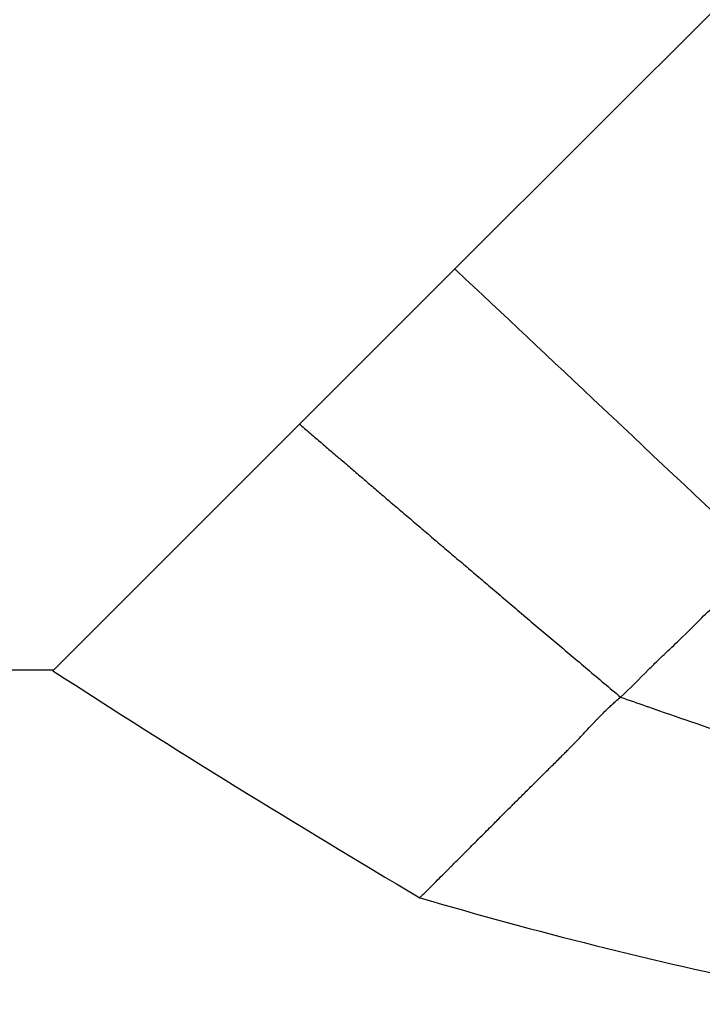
# Model space of a CAD drawing. Header units: millimetres. Extents: x 0 to 7374, y 0 to 4200.
# Tile 57 of 256: x 842 to 867, y 1945 to 1981. Entities that reach past the tile are written whole.
import ezdxf

# ---------------------------------------------------------------- set-up
doc = ezdxf.new("R2010")
doc.units = ezdxf.units.MM
doc.header["$LTSCALE"] = 0.2
doc.styles.add('Rainbow-4.0 Style', font='malgunsl.ttf')
doc.dimstyles.new('Rainbow-4.0 Style', dxfattribs={"dimtxt": 3.5, "dimasz": 2.5, "dimexe": 1, "dimexo": 1, "dimgap": 1, "dimtad": 1, "dimdsep": 46, "dimtxsty": 'Rainbow-4.0 Style', "dimcen": 0, "dimclrd": 251, "dimclre": 251, "dimclrt": 7, "dimazin": 3, "dimtp": 0.1, "dimtm": 0.1, "dimtfac": 0.61, "dimtmove": 0, "dimatfit": 3, "dimfxl": 1, "dimlwd": -1, "dimlwe": -1, "dimarcsym": 1})

# ---------------------------------------------------------------- blocks, each defined once
blk = doc.blocks.new('A$Ccc13c451')
for p, q in [((-108.136, 1064.783), (9.061, 1181.98)), ((-113.851, 1059.067), (-108.136, 1064.783)), ((-122.934, 1049.985), (-113.851, 1059.067)), ((-122.918, 1050), (-152, 1050))]:
    blk.add_line(p, q)
for centre, radius, start, end in [((95.422, 1387.677), 402.138, 237.11282, 239.37595), ((-63.194, 1198.706), 163.743, 253.59898, 258.28176)]:
    blk.add_arc(centre, radius, start, end)
for points, knots in [([(-108.136, 1064.783), (-108.111, 1064.76), (-104.772, 1061.615), (-100.894, 1057.963), (-96.512, 1053.837)], [0, 0, 0, 0, 0.0072706, 1, 1, 1, 1]), ([(-102.035, 1049.013), (-101.685, 1049.328), (-101.354, 1049.678), (-100.879, 1050.153), (-100.748, 1050.281), (-100.573, 1050.45), (-100.505, 1050.515), (-100.246, 1050.761), (-100.055, 1050.941), (-99.538, 1051.439), (-99.371, 1051.614), (-98.747, 1052.229), (-98.361, 1052.59), (-97.509, 1053.264), (-97.041, 1053.576), (-96.512, 1053.837)], [0.000011, 0.000011, 0.000011, 0.000011, 0.251338, 0.251338, 0.341461, 0.341461, 0.404771, 0.404771, 0.576878, 0.576878, 0.877975, 0.877975, 1.316308, 1.316308, 1.758529, 1.758529, 1.758529, 1.758529]), ([(-109.428, 1041.626), (-109.428, 1041.626), (-109.427, 1041.626), (-109.424, 1041.629), (-109.422, 1041.63), (-109.414, 1041.637), (-109.406, 1041.645), (-109.376, 1041.673), (-109.346, 1041.702), (-109.269, 1041.779), (-109.22, 1041.827), (-109.133, 1041.914), (-109.101, 1041.945), (-109.051, 1041.996), (-109.033, 1042.013), (-109.003, 1042.044), (-108.99, 1042.057), (-108.971, 1042.076), (-108.965, 1042.082), (-108.881, 1042.165), (-108.794, 1042.253), (-108.63, 1042.417), (-108.559, 1042.489), (-108.451, 1042.597), (-108.418, 1042.63), (-108.361, 1042.687), (-108.338, 1042.71), (-108.22, 1042.828), (-108.12, 1042.928), (-107.998, 1043.05), (-107.983, 1043.066), (-107.92, 1043.129), (-107.871, 1043.178), (-107.811, 1043.238), (-107.8, 1043.249), (-107.779, 1043.27), (-107.768, 1043.281), (-107.731, 1043.318), (-107.704, 1043.345), (-107.648, 1043.401), (-107.618, 1043.431), (-107.579, 1043.469), (-107.571, 1043.478), (-107.485, 1043.563), (-107.406, 1043.643), (-107.241, 1043.808), (-107.157, 1043.893), (-106.931, 1044.119), (-106.787, 1044.264), (-106.598, 1044.454), (-106.559, 1044.493), (-106.363, 1044.689), (-106.199, 1044.853), (-105.99, 1045.062), (-105.951, 1045.101), (-105.806, 1045.246), (-105.697, 1045.355), (-105.48, 1045.57), (-105.372, 1045.677), (-105.256, 1045.792), (-105.25, 1045.798), (-105.127, 1045.92), (-105.008, 1046.037), (-104.766, 1046.277), (-104.643, 1046.4), (-104.409, 1046.633), (-104.298, 1046.744), (-104.153, 1046.889), (-104.121, 1046.922), (-104.048, 1046.995), (-104.007, 1047.036), (-103.957, 1047.087), (-103.947, 1047.096), (-103.906, 1047.138), (-103.875, 1047.169), (-103.814, 1047.231), (-103.784, 1047.261), (-103.751, 1047.294), (-103.747, 1047.298), (-103.611, 1047.436), (-103.481, 1047.575), (-103.283, 1047.787), (-103.217, 1047.858), (-103.116, 1047.966), (-103.082, 1048.002), (-103.032, 1048.056), (-103.014, 1048.074), (-102.987, 1048.103), (-102.976, 1048.115), (-102.959, 1048.132), (-102.954, 1048.138), (-102.943, 1048.149), (-102.939, 1048.154), (-102.922, 1048.172), (-102.909, 1048.185), (-102.892, 1048.202), (-102.888, 1048.207), (-102.874, 1048.221), (-102.864, 1048.232), (-102.841, 1048.255), (-102.829, 1048.268), (-102.8, 1048.298), (-102.783, 1048.315), (-102.756, 1048.343), (-102.746, 1048.353), (-102.727, 1048.373), (-102.718, 1048.382), (-102.651, 1048.449), (-102.593, 1048.507), (-102.515, 1048.582), (-102.497, 1048.599), (-102.439, 1048.654), (-102.399, 1048.692), (-102.335, 1048.751), (-102.312, 1048.772), (-102.266, 1048.814), (-102.243, 1048.834), (-102.159, 1048.908), (-102.098, 1048.961), (-102.035, 1049.013)], [0, 0, 0, 0, 0.015625, 0.015625, 0.03125, 0.03125, 0.0625, 0.0625, 0.125, 0.125, 0.1875, 0.1875, 0.21875, 0.21875, 0.234375, 0.234375, 0.2450087, 0.2450087, 0.25, 0.25, 0.3125, 0.3125, 0.3554688, 0.3554688, 0.3737082, 0.3737082, 0.3859775, 0.3859775, 0.4351763, 0.4351763, 0.4422872, 0.4422872, 0.4639413, 0.4639413, 0.4685114, 0.4685114, 0.473123, 0.473123, 0.484375, 0.484375, 0.4966724, 0.4966724, 0.5, 0.5, 0.53125, 0.53125, 0.5625, 0.5625, 0.6124413, 0.6124413, 0.625, 0.625, 0.6759717, 0.6759717, 0.6875, 0.6875, 0.71875, 0.71875, 0.7483362, 0.7483362, 0.75, 0.75, 0.78125, 0.78125, 0.8125, 0.8125, 0.8398438, 0.8398438, 0.8476273, 0.8476273, 0.8574074, 0.8574074, 0.8597107, 0.8597107, 0.8671875, 0.8671875, 0.8741681, 0.8741681, 0.875, 0.875, 0.90625, 0.90625, 0.921875, 0.921875, 0.9296875, 0.9296875, 0.9335938, 0.9335938, 0.9360288, 0.9360288, 0.9373518, 0.9373518, 0.9383507, 0.9383507, 0.9412277, 0.9412277, 0.9421198, 0.9421198, 0.9443841, 0.9443841, 0.9471629, 0.9471629, 0.9508061, 0.9508061, 0.9530884, 0.9530884, 0.954988, 0.954988, 0.9674977, 0.9674977, 0.9711621, 0.9711621, 0.9793495, 0.9793495, 0.9839226, 0.9839226, 0.9884182, 0.9884182, 0.9999999, 0.9999999, 0.9999999, 0.9999999]), ([(-102.035, 1049.013), (-101.72, 1048.902), (-101.407, 1048.792), (-101.076, 1048.676), (-101.057, 1048.67), (-99.958, 1048.285), (-98.89, 1047.918), (-97.835, 1047.561)], [0, 0, 0, 0, 0.2132985, 0.2132985, 0.2258875, 0.2258875, 0.9642428, 0.9642428, 0.9642428, 0.9642428])]:
    blk.add_open_spline(points, degree=3, knots=knots)
blk.add_rational_spline([(-113.851, 1059.067), (-113.826, 1059.046), (-110.369, 1056.072), (-106.427, 1052.718), (-102.035, 1049.013)], [1.00000040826, 1.0000002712, 0.999981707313, 0.999981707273, 0.999999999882], degree=3, knots=[0, 0, 0, 0, 0.0073314, 0.9999979, 0.9999979, 0.9999979, 0.9999979])
blk = doc.blocks.new('*D128')
at = {"color": 251, "linetype": 'ByBlock', "transparency": 16777216}
for p, q in [((860.227, 3048.397), (1365.355, 3048.397)), ((1355.355, 3023.397), (1355.355, 1173.397)), ((1077.271, 1148.397), (1365.355, 1148.397))]:
    blk.add_line(p, q, dxfattribs=at)
at = {"color": 251, "transparency": 16777216}
for points in [[(1351.188, 3023.397), (1359.522, 3023.397), (1355.355, 3048.397)], [(1351.188, 1173.397), (1359.522, 1173.397), (1355.355, 1148.397)]]:
    blk.add_solid(points, dxfattribs=at)
at = {"layer": 'Defpoints', "color": 0, "transparency": 16777216}
for p in [(850.227, 3048.397), (1067.271, 1148.397), (1355.355, 1148.397)]:
    blk.add_point(p, dxfattribs=at)
at = {"color": 7, "transparency": 16777216, "insert": (1327.153, 2098.397), "char_height": 35, "attachment_point": 5, "rotation": 90, "style": 'Rainbow-4.0 Style'}
blk.add_mtext('1900', dxfattribs=at)

msp = doc.modelspace()

# ---------------------------------------------------------------- block references
msp.add_blockref('A$Ccc13c451', (966.227, 907.397))

# ---------------------------------------------------------------- dimensions: what is measured, and where the dimension line sits
dim = msp.add_linear_dim(base=(1355.355, 1148.397), p1=(850.227, 3048.397), p2=(1067.271, 1148.397), angle=90, dimstyle='Rainbow-4.0 Style', override={"dimscale": 10, "dimdec": 1})
dim.commit()
dim.dimension.update_dxf_attribs({"geometry": '*D128', "text_midpoint": (1327.153, 2098.397)})

doc.saveas('drawing.dxf')
